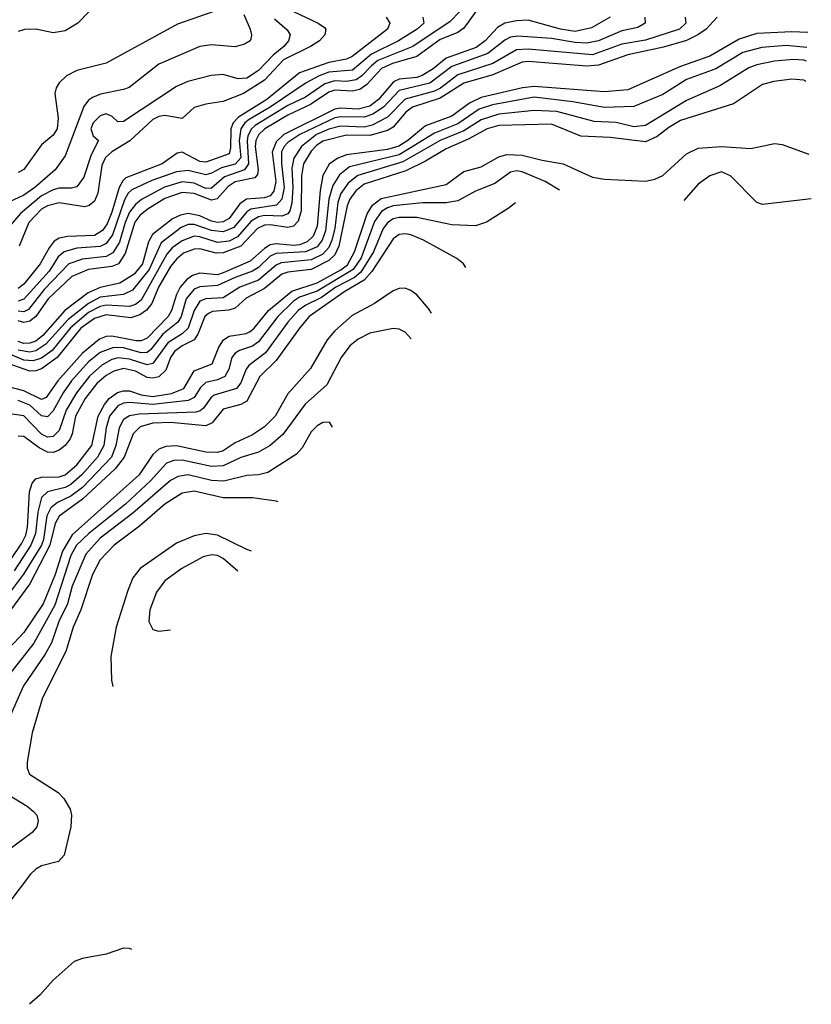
# Model space of a CAD drawing. Header units: inches. Extents: x 884549 to 1028252, y 526810 to 653624.
# Tile 82 of 256: x 955355 to 958056, y 532345 to 535702. Entities that reach past the tile are written whole.
import ezdxf

# ---------------------------------------------------------------- set-up
doc = ezdxf.new("R2010")
doc.units = ezdxf.units.IN
doc.header["$MEASUREMENT"] = 0
doc.layers.add('A9553', color=7, linetype='Continuous')

msp = doc.modelspace()

# ---------------------------------------------------------------- linework, layer by layer
at = {"layer": 'A9553', "color": 5}
for points, elevation in [([(956119.7, 535719.7), (956141.3, 535670), (956146.4, 535650), (956144, 535636), (956141.6, 535630), (956122, 535618), (956090.1, 535609.9), (956010, 535615.9), (955970, 535610.9), (955830.1, 535549.9), (955728.8, 535471.2), (955710, 535463.4), (955631.5, 535448.5), (955603.3, 535436.7), (955590, 535427.9), (955573.8, 535406.2), (955510, 535237.5), (955476.1, 535190), (955407.2, 535130), (955370, 535103.4), (955270, 535057.7)], 2440), ([(957625.1, 535710), (957627.5, 535690), (957605.8, 535670), (957490, 535632.2), (957410, 535618.4), (957310, 535582.6), (957090, 535601.8), (957050, 535598.6), (956970, 535552.7), (956850, 535513.7), (956791, 535469), (956770, 535458.2), (956670, 535430.4), (956610, 535369.2), (956557.8, 535342.2), (956530, 535335.7), (956450, 535338.9), (956410, 535328.8), (956367.5, 535310), (956316.3, 535270), (956290.2, 535229.8), (956283.8, 535196.2), (956287.2, 535130), (956284.2, 535075.8), (956277.4, 535050), (956270, 535039.8), (956250, 535031.5), (956190, 535033.8), (956170, 535029.8), (956145.5, 535014.5), (956098, 534962), (956070, 534947.1), (956030, 534942.7), (955970, 534962), (955950, 534963.4), (955910, 534948.3), (955875.6, 534924.4), (955857.3, 534902.7), (955770, 534745.9), (955750, 534730.4), (955730, 534724), (955650, 534728.5), (955630, 534723.6), (955590, 534703.3), (955529.2, 534650.8), (955465.8, 534574.2), (955430, 534547.4), (955401.7, 534538.3), (955370, 534540.7), (955270, 534583.1)], 2660), ([(957734.8, 535710), (957697, 535670), (957668.9, 535650), (957630, 535631), (957551.5, 535608.5), (957430, 535581.6), (957330, 535547), (957290, 535543.5), (957090, 535559.1), (957070, 535556.6), (956970, 535514.3), (956870, 535485.9), (956790, 535434.2), (956695.9, 535404.1), (956673, 535387), (956630, 535335.6), (956610, 535323.8), (956550, 535306.8), (956470, 535307.9), (956390, 535287.9), (956367.4, 535272.6), (956350, 535253.7), (956323.1, 535210), (956316.3, 535170), (956315.2, 535050), (956305.3, 535014.7), (956290, 534998.3), (956270, 534993), (956210, 535002.2), (956190, 535001.2), (956167.1, 534990), (956109.9, 534930.1), (956050, 534906.7), (956025.7, 534905.7), (955970, 534920.9), (955950, 534920), (955914.6, 534905.4), (955890, 534885.9), (955870, 534859.9), (955829.4, 534790), (955805.9, 534734.1), (955788, 534712), (955764.7, 534695.3), (955734.9, 534685.1), (955650, 534695), (955610, 534683.4), (955564, 534650), (955482.7, 534550), (955430, 534511.7), (955410, 534504.1), (955390, 534503.8), (955290, 534538.8)], 2680), ([(956856.6, 535730), (956824.3, 535695.7), (956696.9, 535610), (956577.7, 535562.3), (956555, 535545), (956522.6, 535510), (956503, 535497), (956470, 535490.9), (956430, 535493.3), (956396.5, 535483.5), (956330, 535438.2), (956270, 535409.6), (956158.4, 535341.6), (956145.7, 535330), (956133.8, 535306.2), (956131, 535289), (956136.3, 535210), (956122.8, 535190), (956053.9, 535166.1), (956010, 535127.5), (955990, 535126.8), (955950, 535145), (955910, 535149.4), (955848.8, 535131.2), (955771.2, 535088.8), (955750, 535071.4), (955730, 535045.1), (955714.9, 535010), (955696.3, 534943.7), (955673.5, 534906.5), (955650, 534894), (955570, 534884.8), (955523.2, 534870), (955438.5, 534781.5), (955385.8, 534714.2), (955370, 534706.2), (955350, 534707.8)], 2560), ([(955592.9, 535730), (955553.8, 535690), (955510, 535663.4), (955470, 535657.6), (955410, 535669.1), (955371.9, 535668.1), (955350, 535661.9)], 2380), ([(956017.1, 535730), (955893.6, 535686.4), (955650, 535553.7), (955550, 535528.6), (955515.5, 535510), (955490, 535486.6), (955479.8, 535470), (955475, 535450), (955486.4, 535366.4), (955483.6, 535330), (955470, 535308.4), (955430, 535275), (955368.9, 535191.1), (955350, 535180.6)], 2420), ([(956911.6, 535730), (956870, 535673.4), (956850, 535658.2), (956790, 535634.7), (956710, 535576.6), (956627.2, 535552.8), (956590, 535536), (956539.1, 535480.9), (956515.7, 535464.3), (956490, 535457.7), (956430, 535461.5), (956410, 535455.2), (956347.8, 535412.2), (956270, 535376.5), (956192, 535330), (956170.7, 535310), (956161.5, 535290), (956159, 535270), (956169, 535190), (956166.2, 535173.8), (956157, 535163), (956090, 535149), (956066.3, 535133.7), (956029, 535091), (956010, 535086.2), (955950, 535109.4), (955910, 535113.1), (955850, 535092.5), (955790, 535054.8), (955765.3, 535034.7), (955748.1, 535011.9), (955714.9, 534905.1), (955692.5, 534870), (955670, 534860), (955589.9, 534850.1), (955533.4, 534826.6), (955452.3, 534750), (955410.7, 534689.3), (955390, 534673.6), (955370, 534669.6), (955350, 534674.7)], 2580), ([(956605.8, 535710), (956617.8, 535690), (956610.6, 535670), (956490, 535575.9), (956470, 535567), (956410, 535555.8), (956310, 535521.2), (956198.4, 535430), (956101.4, 535370), (956083.8, 535350), (956076, 535330), (956074.9, 535265.1), (956070, 535244.8), (955990, 535215.7), (955970, 535217.9), (955910, 535250.3), (955893, 535247), (955840.9, 535210), (955717.8, 535162.2), (955707.1, 535152.9), (955694.5, 535130), (955670, 535045.4), (955653.7, 535006.3), (955637.3, 534982.7), (955610, 534966.1), (955517.9, 534962.1), (955490, 534956.6), (955473.1, 534946.9), (955455.5, 534924.5), (955425.5, 534870), (955370, 534800.5), (955350, 534785.2)], 2520), ([(957488.3, 535710), (957488.7, 535690), (957464.2, 535675.8), (957410, 535664.2), (957330, 535630.4), (957290, 535622.1), (957250, 535624), (957170, 535637.7), (957054.5, 535645.5), (957030, 535642.3), (957010, 535631.7), (956953, 535587), (956830, 535542.3), (956754.6, 535485.4), (956650, 535460.2), (956596.8, 535403.2), (956560.3, 535379.6), (956530, 535369.1), (956450, 535371.1), (956430, 535367.8), (956311.5, 535310), (956270, 535283.1), (956257.4, 535270), (956248.8, 535251.2), (956248.2, 535211.8), (956257.8, 535130), (956250, 535090), (956230.9, 535069.1), (956144.3, 535055.7), (956130, 535046.7), (956086.2, 534993.8), (956050, 534978.1), (956010, 534983.1), (955950, 535003.9), (955930, 535003), (955906.4, 534993.6), (955838.4, 534941.6), (955796.9, 534850), (955740.2, 534779.8), (955710, 534764.8), (955630, 534755.5), (955590, 534734.7), (955520.4, 534679.6), (955444.9, 534595.1), (955410, 534573), (955390, 534568.3), (955350, 534575.4)], 2640), ([(956730.4, 535710), (956733.8, 535690), (956711.8, 535670), (956647.9, 535630), (956555.7, 535584.3), (956490.2, 535529.8), (956410, 535522.5), (956377, 535510), (956333.2, 535486.8), (956210, 535404.1), (956138.1, 535361.9), (956123.5, 535350), (956109.7, 535330), (956103.7, 535290), (956109.2, 535230.8), (956090.8, 535209.2), (956043.4, 535196.6), (956010, 535178.3), (955990, 535172.8), (955930, 535187.7), (955890, 535183.2), (955806.6, 535153.4), (955738.2, 535121.8), (955725.2, 535110), (955712.7, 535087.3), (955671.4, 534968.6), (955650, 534938.6), (955630, 534928), (955550, 534923.4), (955506.5, 534910), (955486.5, 534893.5), (955455.3, 534844.7), (955370, 534748.8), (955350, 534742.1)], 2540), ([(957369.4, 535710), (957306.3, 535673.7), (957250, 535662.2), (957200.3, 535670), (957090, 535699.8), (957050, 535698.2), (957010, 535689.7), (956984.9, 535675.1), (956942.8, 535630), (956913.1, 535606.8), (956810, 535570.7), (956765.8, 535534.2), (956728.7, 535511.3), (956710, 535504.7), (956650, 535498.6), (956630.3, 535489.7), (956579.3, 535430), (956550, 535407.5), (956510, 535397.1), (956450, 535400.6), (956430, 535397.2), (956256.2, 535310), (956230, 535285.6), (956216.7, 535250), (956229.1, 535150), (956222.8, 535117.2), (956210, 535101.7), (956190, 535094.7), (956129.3, 535090), (956106, 535074), (956070, 535024.2), (956050, 535012.3), (956030, 535010.3), (956010, 535015), (955970, 535033.5), (955930, 535041.3), (955904, 535035.9), (955877.1, 535022.9), (955807.9, 534970), (955795, 534945), (955774.3, 534870), (955745.8, 534834.2), (955696.6, 534803.4), (955630, 534789.3), (955589.1, 534770.9), (955509.2, 534710.8), (955434.7, 534625.3), (955410, 534605.8), (955390, 534598.6), (955370, 534598.3), (955350, 534605)], 2620), ([(956289.5, 535729.5), (956373.5, 535690), (956394.8, 535674.8), (956399.5, 535670), (956396.6, 535650), (956377.9, 535630), (956347.1, 535610), (956255.5, 535564.5), (956190, 535496.2), (956119.3, 535450), (956050, 535422.5), (955990, 535413.6), (955950, 535402.6), (955910, 535365), (955850, 535375), (955830, 535371.7), (955810, 535361.4), (955731.2, 535288.8), (955670, 535251.5), (955648.5, 535231.5), (955635.4, 535204.6), (955621.7, 535110), (955610, 535082.6), (955592, 535068), (955576.1, 535063.9), (955490, 535077.6), (955450, 535067.4), (955430, 535055.6), (955386.7, 535010), (955353, 534930)], 2480), ([(956225.1, 535705.1), (956267.9, 535667.9), (956278.1, 535650), (956272.8, 535630), (956256.9, 535610), (956219.6, 535580.4), (956170, 535528.4), (956130, 535502.9), (956100.7, 535500.7), (956050, 535514.7), (956008.4, 535511.6), (955929.4, 535490.6), (955890, 535473.8), (955710, 535355.2), (955690, 535353.5), (955671.3, 535371.3), (955650, 535381.1), (955630, 535374.3), (955605.6, 535350), (955598.5, 535330), (955605.6, 535305.6), (955624.5, 535290), (955598.8, 535241.2), (955574.6, 535165.4), (955550, 535132.1), (955532.3, 535127.7), (955490, 535127.6), (955470, 535122.3), (955430, 535100.9), (955358.5, 535041.5), (955310, 534984.9)], 2460), ([(958043.6, 535658.5), (957990, 535660.7), (957870, 535654.3), (957810, 535635.9), (957710, 535577.5), (957610, 535542.3), (957430, 535462.9), (957350, 535456.2), (957110, 535474.4), (957070.6, 535469.4), (956930, 535436.6), (956890, 535416.8), (956830, 535373), (956739.8, 535340.2), (956679.4, 535290), (956649.3, 535270.7), (956610, 535259.8), (956470, 535240.7), (956440.5, 535230), (956411, 535209), (956390, 535170.6), (956380.7, 535119.3), (956370, 534997.5), (956356.2, 534963.8), (956335.9, 534944.1), (956310, 534934), (956290, 534931.9), (956230, 534937.9), (956210, 534934.4), (956190, 534922.1), (956141.4, 534878.6), (956050, 534839.1), (956030, 534832), (955970, 534837.2), (955944.8, 534830), (955924.6, 534815.4), (955903.3, 534790), (955890, 534764.9), (955873.2, 534710), (955861.5, 534690), (955790, 534616.3), (955770, 534606.6), (955752.9, 534607.1), (955670, 534623), (955650, 534621.1), (955627.8, 534612.2), (955570, 534564.5), (955485.1, 534470), (955446.2, 534413.8), (955430, 534407.1), (955370, 534436.7), (955307.5, 534452.5)], 2720), ([(958041.3, 535606.7), (957970, 535613.9), (957887.3, 535607.3), (957822.5, 535590), (957730, 535534.6), (957630, 535497.9), (957550, 535447.1), (957450, 535406.2), (957350, 535402.9), (957242, 535422), (957110, 535437.2), (956968.6, 535411.4), (956923.4, 535396.6), (956850, 535346.6), (956770, 535315.3), (956650, 535241.5), (956480, 535200), (956446.6, 535173.4), (956423.9, 535136.1), (956410.2, 535090), (956398.2, 534981.8), (956387.4, 534950), (956370, 534927.5), (956329.9, 534910.1), (956230, 534904.3), (956210, 534895.3), (956170, 534856.9), (956150, 534844), (956090, 534823.3), (956030, 534795.8), (955970, 534791.3), (955950, 534783.1), (955923.7, 534750), (955906.7, 534690), (955895.3, 534670), (955844, 534630), (955802.3, 534577.6), (955790, 534567.6), (955770, 534565.6), (955710, 534583.2), (955675.3, 534584.7), (955630, 534566.8), (955590, 534535.8), (955532.6, 534470), (955503.1, 534430), (955470, 534368.2), (955450, 534348.1), (955430, 534351.7), (955390, 534387.3), (955350, 534403.8)], 2740), ([(958039.3, 535561), (958030, 535564.4), (957994.1, 535565.9), (957930, 535560.1), (957870, 535547.9), (957842.4, 535537.6), (957743.7, 535476.3), (957630, 535426.8), (957490, 535340.8), (957450, 535337.1), (957390, 535350.8), (957314.9, 535354.9), (957188.4, 535388.4), (957110, 535392.1), (956990, 535380.1), (956930, 535360.5), (956870, 535322.7), (956790, 535290.3), (956663, 535217), (956509.4, 535170.7), (956475.7, 535144.3), (956451, 535109), (956441.2, 535078.8), (956430.2, 534990), (956420, 534950), (956410, 534925.2), (956390, 534902.3), (956350, 534882.8), (956247.7, 534872.3), (956230, 534864.5), (956170, 534813.8), (956106.9, 534790), (956050, 534753.8), (955990, 534750.2), (955970, 534741.8), (955950, 534710), (955930.3, 534649.7), (955910, 534630.4), (955860.4, 534599.6), (955810, 534529.6), (955790, 534524.9), (955730, 534544.7), (955691.5, 534548.5), (955670, 534543.1), (955636.1, 534523.9), (955593.6, 534486.4), (955549.1, 534430), (955513.8, 534370), (955490, 534301), (955470, 534280.6), (955450, 534278.7), (955430, 534289.1), (955370, 534351.3), (955330, 534356.9)], 2760), ([(958038.4, 535491), (958030, 535495.4), (957990, 535499.1), (957928.7, 535491.3), (957890, 535480.9), (957790, 535415.3), (957610, 535358), (957570, 535334.7), (957530, 535303.4), (957490, 535285.4), (957370, 535300.2), (957270, 535304.6), (957170, 535345.4), (956990, 535341.3), (956950, 535329.7), (956885.5, 535294.5), (956810, 535261.8), (956740.3, 535219.7), (956673.1, 535186.9), (956530, 535141.3), (956501.6, 535118.4), (956481.4, 535090), (956472.8, 535067.2), (956444.3, 534930), (956430, 534900.6), (956410, 534880.6), (956350, 534850.3), (956270, 534840.9), (956250, 534833.9), (956190, 534785.3), (956127.9, 534752.1), (956090, 534718.4), (956068.7, 534711.3), (956013.2, 534706.8), (955999.4, 534700.6), (955987.5, 534690), (955962.9, 534630), (955950, 534610.6), (955909.9, 534589.9), (955882.9, 534570), (955869.8, 534550), (955853.5, 534506.5), (955830, 534483.7), (955810, 534479.2), (955790, 534482.2), (955750, 534502.9), (955710, 534512.9), (955676, 534504), (955650, 534488.9), (955618.3, 534461.7), (955578.9, 534410), (955546.2, 534350), (955534.8, 534290), (955527.4, 534272.6), (955510, 534250.3), (955490, 534234.3), (955470, 534226.4), (955450, 534227.6), (955421.7, 534241.7), (955370, 534281.2), (955350, 534282.3)], 2780), ([(955290, 533808.9), (955362.9, 533917.1), (955376.2, 533943.8), (955382.3, 533970), (955388.4, 534091.6), (955397.9, 534122.1), (955410, 534135.8), (955430, 534141.9), (955490, 534142.9), (955510, 534149.5), (955550, 534184.4), (955601.1, 534250), (955623.4, 534350), (955644.6, 534390), (955661, 534410), (955689.4, 534430.6), (955710, 534436.8), (955730, 534436.1), (955770, 534422.5), (955810, 534417.3), (955872.9, 534427.1), (955915.2, 534444.8), (955950, 534504.9), (956011.8, 534528.2), (956034.5, 534585.5), (956050.6, 534610), (956070, 534622.3), (956128, 534632), (956141.2, 534638.8), (956155.3, 534650), (956204.1, 534710), (956283.8, 534776.2), (956370, 534804.3), (956451.3, 534848.7), (956473.5, 534866.5), (956497.8, 534910), (956540.2, 535039.8), (956559, 535070), (956588.3, 535091.7), (956810, 535139.9), (956870, 535184.7), (956930, 535200.4), (956990, 535234.3), (957017.3, 535242.7), (957070, 535240.1), (957137.5, 535222.5), (957210, 535210.9), (957310, 535164.4), (957350, 535158.4), (957490, 535151.6), (957522.4, 535157.6), (957550, 535170.9), (957630, 535244.3), (957670, 535264.2), (957750, 535269.6), (957850, 535262.5), (957930, 535279.4), (957956.6, 535276.7), (958048.1, 535243.8)], 2820), ([(957196.8, 535120.1), (957147.6, 535150), (957070, 535183.6), (957050, 535186.1), (957030, 535182.3), (956976.1, 535143.9), (956910, 535117.3), (956850, 535084.2), (956810, 535077.1), (956730, 535077.8), (956630, 535067.1), (956610, 535060.9), (956590, 535047.4), (956566.1, 535013.9), (956520, 534890), (956492.6, 534850), (956370, 534776.1), (956310, 534755.4), (956290, 534742), (956235.7, 534690), (956170, 534603.2), (956150, 534589.1), (956105.7, 534574.3), (956090, 534564.5), (956079.5, 534550), (956068.9, 534510), (956054.9, 534485.1), (956030, 534473.8), (955990, 534464.3), (955972.2, 534447.8), (955950, 534414.2), (955930, 534403.1), (955810, 534389.7), (955730, 534396.8), (955710, 534394.6), (955690, 534385.1), (955661.7, 534350), (955649.9, 534310), (955642.6, 534250), (955620.8, 534210), (955567.6, 534150), (955530, 534116.9), (955510, 534106.3), (955450, 534091.6), (955430, 534072.2), (955416.9, 534023.1), (955409, 533950), (955393.4, 533910), (955337, 533823)], 2840), ([(958056, 535090.9), (957890, 535071.9), (957870, 535078.7), (957779.8, 535170), (957750, 535182.6), (957710.2, 535170), (957670, 535141), (957621.5, 535085.7)], 2840), ([(957046.7, 535077.5), (957021.8, 535058.2), (956948.3, 535011.7), (956910, 534998.9), (956830, 535001.9), (956710, 535027.4), (956650, 535027.2), (956630, 535022.5), (956610, 535009), (956595.6, 534990), (956562.5, 534910), (956519.3, 534840.7), (956497, 534823), (956434.3, 534790), (956385.5, 534754.5), (956331, 534729), (956305.7, 534710), (956270.3, 534670), (956193.7, 534566.3), (956137.3, 534522.7), (956127.9, 534510), (956110, 534464), (956095.5, 534444.5), (956018.5, 534421.5), (956007.2, 534412.8), (955982.2, 534377.8), (955971.5, 534368.5), (955956.3, 534363.7), (955762.7, 534357.3), (955730, 534351.2), (955710, 534338.2), (955694.3, 534310), (955683.6, 534250), (955668.4, 534210), (955570, 534107), (955530, 534077), (955484.3, 534055.8), (955462.1, 534037.9), (955447.6, 534010), (955436.3, 533930), (955429.5, 533910.5), (955368.6, 533811.4), (955300, 533720)], 2860), ([(956877.2, 534856.9), (956869.9, 534869.9), (956847.2, 534887.2), (956733.3, 534950), (956690, 534968.3), (956670, 534971.9), (956650, 534969.9), (956630, 534955), (956556.7, 534843.3), (956530, 534814.1), (956465.1, 534774.9), (956342.7, 534690), (956309.4, 534650.6), (956230, 534539.6), (956174.5, 534485.5), (956130, 534401.5), (956110, 534389.4), (956050, 534374.1), (956012.3, 534327.7), (955990, 534316.8), (955870, 534328.3), (955810, 534325.6), (955766.6, 534313.4), (955742.7, 534290), (955711.6, 534210), (955681.1, 534170), (955570, 534067.3), (955490.5, 534009.5), (955476, 533984), (955457.6, 533910), (955390, 533777.9), (955327.3, 533692.7)], 2880), ([(956759.8, 534700.8), (956750, 534717), (956710, 534764.1), (956690, 534779), (956670, 534785.9), (956650, 534785), (956630, 534776.9), (956565.7, 534734.3), (956490, 534693.4), (956430, 534641.2), (956404.3, 534610), (956347.8, 534512.2), (956270, 534425.8), (956226.5, 534350), (956190, 534313.3), (956150, 534286.6), (956090, 534259.5), (956050, 534232.3), (956030, 534225.7), (955990, 534226.7), (955890, 534248.4), (955853.6, 534246.4), (955830, 534237.2), (955810, 534218.8), (955762.6, 534150), (955534.3, 533945.7), (955501.9, 533890), (955476, 533810), (955435, 533710), (955370, 533612.8), (955235.3, 533470)], 2920), ([(956691, 534613.6), (956670, 534636.5), (956650, 534646.6), (956630, 534649.1), (956550, 534633.5), (956510, 534612.1), (956482, 534590), (956451.9, 534550), (956403.7, 534456.3), (956328.8, 534391.2), (956253, 534287), (956209.8, 534250.2), (956170, 534226.7), (956110, 534209), (956050, 534180.7), (956010, 534178.4), (955910, 534200.3), (955881.4, 534198.6), (955856.4, 534190), (955801.4, 534130), (955716.6, 534050), (955590.9, 533950), (955548.8, 533910), (955530, 533874.9), (955474.8, 533705.2), (955403.5, 533576.5), (955304.4, 533450)], 2940), ([(956422.3, 534312.9), (956412.3, 534330), (956390, 534328.5), (956370, 534317.4), (956350, 534296.5), (956318.5, 534241.5), (956299.4, 534220.6), (956201.9, 534158.1), (956170, 534150.3), (956130, 534147.6), (956051.3, 534128.7), (956010, 534130.9), (955930, 534150.2), (955895.9, 534144.1), (955870, 534130.9), (955741.3, 534018.7), (955630, 533934.1), (955580.7, 533879.3), (955534.4, 533770), (955518.2, 533710), (955489.1, 533650), (955463.3, 533576.7), (955442, 533538), (955368.6, 533430), (955315, 533310)], 2960), ([(955950, 534094.4), (955910, 534087.9), (955850.6, 534050), (955764.6, 533975.4), (955677.5, 533910), (955630, 533859.9), (955603.7, 533810), (955563.4, 533690), (955537.6, 533630), (955512.3, 533547.7), (955433, 533390), (955398, 533270), (955380.5, 533170), (955380.5, 533150), (955389.2, 533129.2), (955486.4, 533066.4), (955505.8, 533045.8), (955527.3, 533010), (955532.5, 532990), (955530.2, 532950), (955507.3, 532852.7), (955488.2, 532831.8), (955430, 532816.5), (955410, 532805.8), (955391.7, 532788.3), (955318.3, 532690)], 2980), ([(956237.4, 534057.7), (956230, 534060.7), (956150, 534071.5), (956050, 534071.7), (955950, 534094.4)], 2980), ([(955990, 533949.5), (955950, 533942.5), (955890, 533917.5), (955766.1, 533830), (955741.8, 533798.2), (955724.7, 533755.3), (955684.6, 533630), (955666.7, 533530), (955668.1, 533450), (955673.4, 533427.8)], 3020), ([(956146.2, 533889.5), (956130, 533894.8), (956030, 533944.1), (955990, 533949.5)], 3020), ([(956010, 533877.3), (955981.2, 533870), (955908.2, 533830), (955850, 533789), (955821.5, 533750), (955799.2, 533690), (955795.9, 533650), (955810, 533622.9), (955830, 533616.4), (955869.8, 533621.3)], 3040), ([(956099.5, 533821.2), (956050, 533865.1), (956030, 533874.5), (956010, 533877.3)], 3040), ([(955299.1, 533070), (955380.7, 533020.7), (955402.5, 533002.5), (955413.3, 532990), (955418.6, 532970), (955414.1, 532950), (955397.7, 532930), (955317.6, 532870)], 2960), ([(955710, 532535.9), (955650, 532515.8), (955570, 532500.9), (955541.6, 532490), (955470, 532427.1), (955423.9, 532376.1), (955388.6, 532344.5)], 3020), ([(955737.5, 532531.8), (955730, 532534.8), (955710, 532535.9)], 3020)]:
    msp.add_lwpolyline(points, dxfattribs=dict(at, elevation=elevation))

doc.saveas('drawing.dxf')
